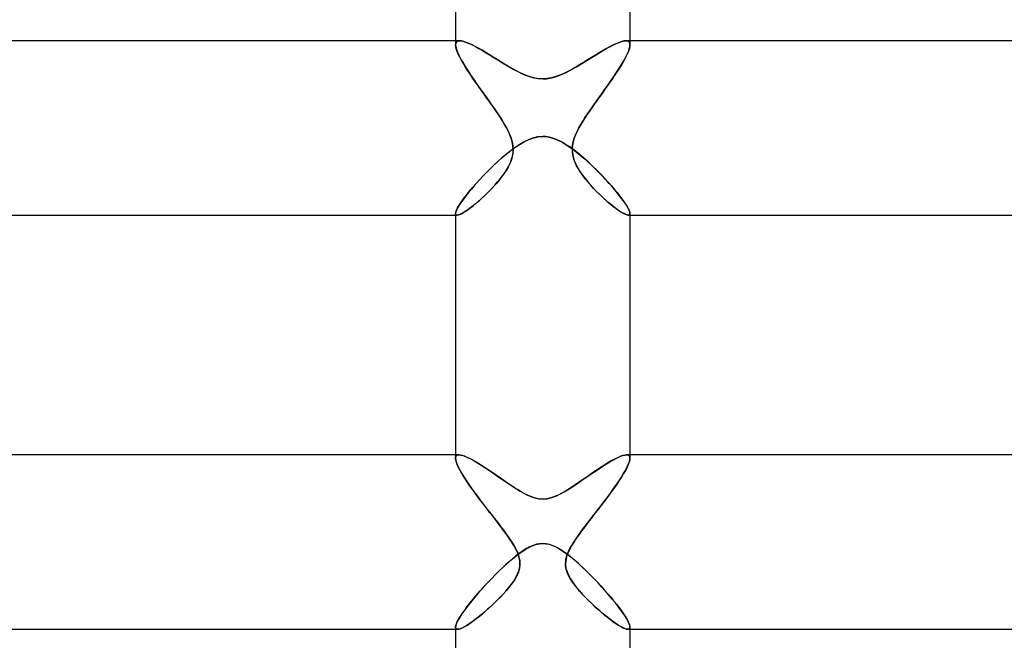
# Model space of a CAD drawing. Header units: millimetres. Extents: x -258 to 258, y -2 to 190.
# Tile 23 of 39: x -12 to 11, y 104 to 118. Entities that reach past the tile are written whole.
import ezdxf

# ---------------------------------------------------------------- set-up
doc = ezdxf.new("R2010")
doc.units = ezdxf.units.MM
doc.layers.add('HIDDEN', color=7, linetype='Continuous')
doc.layers.add('THICK', color=7, linetype='Continuous')

msp = doc.modelspace()

# ---------------------------------------------------------------- linework, layer by layer
at = {"layer": 'HIDDEN'}
for p, q in [((-2, 118), (-2, 117.908)), ((-1.997, 117.937), (-2, 117.908)), ((-2, 117.908), (-1.997, 117.936)), ((-1.989, 117.96), (-1.997, 117.937)), ((-1.997, 117.936), (-1.989, 117.959)), ((-1.976, 117.978), (-1.989, 117.96)), ((-1.989, 117.959), (-1.976, 117.977)), ((-1.976, 117.977), (-1.958, 117.99)), ((-1.957, 117.99), (-1.976, 117.978)), ((-1.958, 117.99), (-1.934, 117.998)), ((-1.933, 117.998), (-1.957, 117.99)), ((-1.934, 117.998), (-1.906, 118)), ((-1.905, 118), (-1.933, 117.998)), ((-1.862, 117.996), (-1.905, 118)), ((-1.811, 117.984), (-1.862, 117.996)), ((-1.754, 117.965), (-1.811, 117.984)), ((-1.691, 117.939), (-1.754, 117.965)), ((-1.623, 117.907), (-1.691, 117.939)), ((1.69, 117.938), (1.62, 117.906)), ((1.754, 117.964), (1.69, 117.938)), ((1.811, 117.984), (1.754, 117.964)), ((1.862, 117.996), (1.811, 117.984)), ((1.906, 118), (1.862, 117.996)), ((1.905, 118), (1.933, 117.998)), ((1.934, 117.998), (1.906, 118)), ((1.933, 117.998), (1.957, 117.99)), ((1.958, 117.99), (1.934, 117.998)), ((1.957, 117.99), (1.976, 117.978)), ((1.976, 117.977), (1.958, 117.99)), ((1.976, 117.978), (1.989, 117.96)), ((1.989, 117.959), (1.976, 117.977)), ((1.989, 117.96), (1.997, 117.937)), ((1.997, 117.936), (1.989, 117.959)), ((1.997, 117.937), (2, 117.908)), ((2, 117.908), (1.997, 117.936)), ((2, 118), (2, 117.908)), ((-1.996, 117.865), (-2, 117.908)), ((-2, 117.908), (-1.995, 117.861)), ((-1.984, 117.815), (-1.996, 117.865)), ((-1.995, 117.861), (-1.981, 117.805)), ((-1.964, 117.758), (-1.984, 117.815)), ((-1.981, 117.805), (-1.957, 117.741)), ((-1.937, 117.696), (-1.964, 117.758)), ((-1.957, 117.741), (-1.924, 117.669)), ((-1.904, 117.628), (-1.937, 117.696)), ((-1.551, 117.87), (-1.623, 117.907)), ((-1.474, 117.828), (-1.551, 117.87)), ((-1.393, 117.782), (-1.474, 117.828)), ((-1.309, 117.733), (-1.393, 117.782)), ((-1.223, 117.681), (-1.309, 117.733)), ((1.297, 117.725), (1.209, 117.672)), ((1.383, 117.776), (1.297, 117.725)), ((1.466, 117.824), (1.383, 117.776)), ((1.546, 117.867), (1.466, 117.824)), ((1.62, 117.906), (1.546, 117.867)), ((1.904, 117.628), (1.937, 117.696)), ((1.957, 117.742), (1.925, 117.669)), ((1.937, 117.696), (1.964, 117.758)), ((1.981, 117.806), (1.957, 117.742)), ((1.964, 117.758), (1.984, 117.815)), ((1.995, 117.861), (1.981, 117.806)), ((1.984, 117.815), (1.996, 117.865)), ((2, 117.908), (1.995, 117.861)), ((1.996, 117.865), (2, 117.908)), ((-1.924, 117.669), (-1.884, 117.59)), ((-1.865, 117.555), (-1.904, 117.628)), ((-1.884, 117.59), (-1.836, 117.504)), ((-1.82, 117.478), (-1.865, 117.555)), ((-1.836, 117.504), (-1.781, 117.413)), ((-1.771, 117.398), (-1.82, 117.478)), ((-1.137, 117.627), (-1.223, 117.681)), ((-1.049, 117.573), (-1.137, 117.627)), ((-0.961, 117.519), (-1.049, 117.573)), ((-0.874, 117.466), (-0.961, 117.519)), ((-0.788, 117.414), (-0.874, 117.466)), ((0.938, 117.505), (0.847, 117.449)), ((1.029, 117.561), (0.938, 117.505)), ((1.12, 117.617), (1.029, 117.561)), ((1.209, 117.672), (1.12, 117.617)), ((1.771, 117.398), (1.82, 117.478)), ((1.836, 117.505), (1.781, 117.414)), ((1.82, 117.478), (1.865, 117.555)), ((1.884, 117.59), (1.836, 117.505)), ((1.865, 117.555), (1.904, 117.628)), ((1.925, 117.669), (1.884, 117.59)), ((-1.781, 117.413), (-1.72, 117.318)), ((-1.718, 117.314), (-1.771, 117.398)), ((-1.72, 117.318), (-1.655, 117.218)), ((-1.661, 117.227), (-1.718, 117.314)), ((-0.703, 117.365), (-0.788, 117.414)), ((-0.619, 117.319), (-0.703, 117.365)), ((-0.535, 117.275), (-0.619, 117.319)), ((-0.446, 117.234), (-0.535, 117.275)), ((0.484, 117.251), (0.394, 117.212)), ((0.574, 117.295), (0.484, 117.251)), ((0.665, 117.344), (0.574, 117.295)), ((0.756, 117.396), (0.665, 117.344)), ((0.847, 117.449), (0.756, 117.396)), ((1.721, 117.318), (1.655, 117.218)), ((1.661, 117.227), (1.718, 117.314)), ((1.718, 117.314), (1.771, 117.398)), ((1.781, 117.414), (1.721, 117.318)), ((-1.601, 117.139), (-1.661, 117.227)), ((-1.655, 117.218), (-1.584, 117.114)), ((-1.539, 117.049), (-1.601, 117.139)), ((-1.584, 117.114), (-1.51, 117.007)), ((-1.475, 116.958), (-1.539, 117.049)), ((-0.355, 117.197), (-0.446, 117.234)), ((-0.262, 117.166), (-0.355, 117.197)), ((-0.171, 117.143), (-0.262, 117.166)), ((-0.084, 117.13), (-0.171, 117.143)), ((0, 117.126), (-0.084, 117.13)), ((0.103, 117.132), (0, 117.126)), ((0.203, 117.15), (0.103, 117.132)), ((0.301, 117.178), (0.203, 117.15)), ((0.394, 117.212), (0.301, 117.178)), ((1.475, 116.958), (1.539, 117.049)), ((1.585, 117.114), (1.51, 117.008)), ((1.539, 117.049), (1.601, 117.139)), ((1.655, 117.218), (1.585, 117.114)), ((1.601, 117.139), (1.661, 117.227)), ((-1.51, 117.007), (-1.433, 116.897)), ((-1.411, 116.867), (-1.475, 116.958)), ((-1.433, 116.897), (-1.353, 116.785)), ((-1.346, 116.776), (-1.411, 116.867)), ((1.346, 116.776), (1.411, 116.867)), ((1.433, 116.898), (1.353, 116.785)), ((1.411, 116.867), (1.475, 116.958)), ((1.51, 117.008), (1.433, 116.898)), ((-1.353, 116.785), (-1.271, 116.671)), ((-1.281, 116.685), (-1.346, 116.776)), ((-1.217, 116.594), (-1.281, 116.685)), ((-1.271, 116.671), (-1.189, 116.555)), ((-1.154, 116.505), (-1.217, 116.594)), ((1.154, 116.505), (1.217, 116.594)), ((1.271, 116.671), (1.189, 116.555)), ((1.217, 116.594), (1.281, 116.685)), ((1.353, 116.785), (1.271, 116.671)), ((1.281, 116.685), (1.346, 116.776)), ((-1.189, 116.555), (-1.108, 116.44)), ((-1.092, 116.417), (-1.154, 116.505)), ((-1.108, 116.44), (-1.03, 116.326)), ((-1.033, 116.331), (-1.092, 116.417)), ((1.108, 116.44), (1.03, 116.326)), ((1.033, 116.331), (1.092, 116.417)), ((1.092, 116.417), (1.154, 116.505)), ((1.189, 116.555), (1.108, 116.44)), ((-0.977, 116.246), (-1.033, 116.331)), ((-1.03, 116.326), (-0.957, 116.215)), ((-0.924, 116.162), (-0.977, 116.246)), ((-0.957, 116.215), (-0.89, 116.106)), ((-0.875, 116.08), (-0.924, 116.162)), ((0.875, 116.08), (0.924, 116.162)), ((0.957, 116.215), (0.89, 116.106)), ((0.924, 116.162), (0.977, 116.246)), ((1.03, 116.326), (0.957, 116.215)), ((0.977, 116.246), (1.033, 116.331)), ((-0.89, 116.106), (-0.83, 116)), ((-0.83, 116), (-0.875, 116.08)), ((-0.789, 115.921), (-0.83, 116)), ((-0.83, 116), (-0.79, 115.922)), ((-0.79, 115.922), (-0.754, 115.843)), ((-0.754, 115.842), (-0.789, 115.921)), ((0.79, 115.922), (0.754, 115.843)), ((0.754, 115.842), (0.789, 115.921)), ((0.789, 115.921), (0.83, 116)), ((0.83, 116), (0.79, 115.922)), ((0.89, 116.106), (0.83, 116)), ((0.83, 116), (0.875, 116.08)), ((-0.754, 115.843), (-0.724, 115.763)), ((-0.723, 115.761), (-0.754, 115.842)), ((-0.724, 115.763), (-0.7, 115.68)), ((-0.7, 115.679), (-0.723, 115.761)), ((-0.7, 115.68), (-0.684, 115.595)), ((-0.684, 115.597), (-0.7, 115.679)), ((-0.516, 115.631), (-0.415, 115.689)), ((-0.415, 115.689), (-0.318, 115.735)), ((-0.318, 115.735), (-0.229, 115.768)), ((-0.229, 115.768), (-0.147, 115.789)), ((-0.147, 115.789), (-0.072, 115.801)), ((-0.072, 115.801), (0, 115.805)), ((0, 115.805), (0.117, 115.795)), ((0.117, 115.795), (0.234, 115.766)), ((0.234, 115.766), (0.344, 115.723)), ((0.344, 115.723), (0.443, 115.673)), ((0.443, 115.673), (0.529, 115.623)), ((0.7, 115.68), (0.684, 115.595)), ((0.685, 115.597), (0.7, 115.68)), ((0.724, 115.763), (0.7, 115.68)), ((0.7, 115.68), (0.723, 115.762)), ((0.723, 115.762), (0.754, 115.842)), ((0.754, 115.843), (0.724, 115.763)), ((-0.829, 115.404), (-0.723, 115.488)), ((-0.723, 115.488), (-0.619, 115.564)), ((-0.695, 115.356), (-0.682, 115.434)), ((-0.678, 115.515), (-0.684, 115.597)), ((-0.684, 115.595), (-0.678, 115.509)), ((-0.678, 115.509), (-0.683, 115.424)), ((-0.682, 115.434), (-0.678, 115.515)), ((-0.619, 115.564), (-0.516, 115.631)), ((0.529, 115.623), (0.609, 115.57)), ((0.609, 115.57), (0.691, 115.512)), ((0.684, 115.595), (0.678, 115.509)), ((0.678, 115.509), (0.683, 115.424)), ((0.679, 115.515), (0.685, 115.597)), ((0.682, 115.434), (0.679, 115.515)), ((0.695, 115.357), (0.682, 115.434)), ((0.691, 115.512), (0.774, 115.448)), ((0.774, 115.448), (0.859, 115.379)), ((-1.144, 115.122), (-1.04, 115.22)), ((-1.04, 115.22), (-0.935, 115.315)), ((-0.935, 115.315), (-0.829, 115.404)), ((-0.778, 115.133), (-0.743, 115.207)), ((-0.723, 115.257), (-0.756, 115.178)), ((-0.743, 115.207), (-0.715, 115.281)), ((-0.699, 115.339), (-0.723, 115.257)), ((-0.715, 115.281), (-0.695, 115.356)), ((-0.683, 115.424), (-0.699, 115.339)), ((0.683, 115.424), (0.699, 115.339)), ((0.715, 115.281), (0.695, 115.357)), ((0.699, 115.339), (0.723, 115.257)), ((0.743, 115.207), (0.715, 115.281)), ((0.723, 115.257), (0.756, 115.178)), ((0.777, 115.134), (0.743, 115.207)), ((0.859, 115.379), (0.943, 115.307)), ((0.943, 115.307), (1.029, 115.231)), ((1.029, 115.231), (1.114, 115.151)), ((-1.345, 114.922), (-1.247, 115.022)), ((-1.247, 115.022), (-1.144, 115.122)), ((-0.917, 114.911), (-0.865, 114.985)), ((-0.839, 115.026), (-0.889, 114.951)), ((-0.865, 114.985), (-0.818, 115.059)), ((-0.794, 115.102), (-0.839, 115.026)), ((-0.818, 115.059), (-0.778, 115.133)), ((-0.756, 115.178), (-0.794, 115.102)), ((0.756, 115.178), (0.794, 115.102)), ((0.818, 115.06), (0.777, 115.134)), ((0.794, 115.102), (0.839, 115.026)), ((0.865, 114.986), (0.818, 115.06)), ((0.839, 115.026), (0.889, 114.951)), ((0.917, 114.911), (0.865, 114.986)), ((1.114, 115.151), (1.197, 115.071)), ((1.197, 115.071), (1.279, 114.989)), ((1.279, 114.989), (1.358, 114.908)), ((-1.526, 114.726), (-1.438, 114.823)), ((-1.438, 114.823), (-1.345, 114.922)), ((-1.101, 114.686), (-1.036, 114.761)), ((-1.001, 114.803), (-1.063, 114.729)), ((-1.036, 114.761), (-0.975, 114.836)), ((-0.943, 114.876), (-1.001, 114.803)), ((-0.975, 114.836), (-0.917, 114.911)), ((-0.889, 114.951), (-0.943, 114.876)), ((0.889, 114.951), (0.943, 114.876)), ((0.974, 114.836), (0.917, 114.911)), ((0.943, 114.876), (1.001, 114.803)), ((1.035, 114.761), (0.974, 114.836)), ((1.001, 114.803), (1.063, 114.729)), ((1.1, 114.687), (1.035, 114.761)), ((1.358, 114.908), (1.434, 114.828)), ((1.434, 114.828), (1.507, 114.748)), ((-1.755, 114.454), (-1.686, 114.541)), ((-1.686, 114.541), (-1.609, 114.632)), ((-1.609, 114.632), (-1.526, 114.726)), ((-1.308, 114.471), (-1.238, 114.541)), ((-1.197, 114.583), (-1.267, 114.512)), ((-1.238, 114.541), (-1.168, 114.613)), ((-1.129, 114.655), (-1.197, 114.583)), ((-1.168, 114.613), (-1.101, 114.686)), ((-1.063, 114.729), (-1.129, 114.655)), ((1.063, 114.729), (1.129, 114.655)), ((1.167, 114.614), (1.1, 114.687)), ((1.129, 114.655), (1.197, 114.583)), ((1.237, 114.542), (1.167, 114.614)), ((1.197, 114.583), (1.267, 114.512)), ((1.307, 114.472), (1.237, 114.542)), ((1.507, 114.748), (1.577, 114.669)), ((1.577, 114.669), (1.643, 114.592)), ((1.643, 114.592), (1.704, 114.518)), ((-1.872, 114.296), (-1.818, 114.372)), ((-1.818, 114.372), (-1.755, 114.454)), ((-1.481, 114.313), (-1.551, 114.253)), ((-1.519, 114.28), (-1.45, 114.34)), ((-1.41, 114.376), (-1.481, 114.313)), ((-1.45, 114.34), (-1.379, 114.404)), ((-1.338, 114.443), (-1.41, 114.376)), ((-1.379, 114.404), (-1.308, 114.471)), ((-1.267, 114.512), (-1.338, 114.443)), ((1.267, 114.512), (1.338, 114.443)), ((1.379, 114.405), (1.307, 114.472)), ((1.338, 114.443), (1.41, 114.376)), ((1.449, 114.341), (1.379, 114.405)), ((1.41, 114.376), (1.481, 114.313)), ((1.518, 114.281), (1.449, 114.341)), ((1.481, 114.313), (1.551, 114.253)), ((1.704, 114.518), (1.762, 114.446)), ((1.762, 114.446), (1.814, 114.378)), ((1.814, 114.378), (1.86, 114.313)), ((1.86, 114.313), (1.901, 114.252)), ((-1.995, 114.071), (-1.979, 114.114)), ((-1.979, 114.114), (-1.953, 114.166)), ((-1.953, 114.166), (-1.918, 114.227)), ((-1.918, 114.227), (-1.872, 114.296)), ((-1.815, 114.06), (-1.764, 114.092)), ((-1.743, 114.106), (-1.799, 114.07)), ((-1.764, 114.092), (-1.708, 114.131)), ((-1.683, 114.149), (-1.743, 114.106)), ((-1.708, 114.131), (-1.649, 114.175)), ((-1.619, 114.199), (-1.683, 114.149)), ((-1.649, 114.175), (-1.585, 114.225)), ((-1.551, 114.253), (-1.619, 114.199)), ((-1.585, 114.225), (-1.519, 114.28)), ((1.584, 114.226), (1.518, 114.281)), ((1.551, 114.253), (1.619, 114.199)), ((1.648, 114.176), (1.584, 114.226)), ((1.619, 114.199), (1.683, 114.149)), ((1.707, 114.132), (1.648, 114.176)), ((1.683, 114.149), (1.743, 114.106)), ((1.763, 114.093), (1.707, 114.132)), ((1.743, 114.106), (1.799, 114.07)), ((1.814, 114.061), (1.763, 114.093)), ((1.901, 114.252), (1.936, 114.197)), ((1.936, 114.197), (1.963, 114.147)), ((1.963, 114.147), (1.983, 114.104)), ((1.983, 114.104), (1.996, 114.067)), ((-2, 114.038), (-1.995, 114.071)), ((-2, 114.038), (-1.999, 114.027)), ((-1.999, 114.026), (-2, 114.038)), ((-2, 114), (-1.963, 114)), ((-1.999, 114.027), (-1.996, 114.017)), ((-1.996, 114.016), (-1.999, 114.026)), ((-1.996, 114.017), (-1.99, 114.009)), ((-1.99, 114.009), (-1.996, 114.016)), ((-1.99, 114.009), (-1.983, 114.004)), ((-1.983, 114.004), (-1.99, 114.009)), ((-1.983, 114.004), (-1.974, 114.001)), ((-1.973, 114.001), (-1.983, 114.004)), ((-1.974, 114.001), (-1.962, 114)), ((-1.962, 114), (-1.973, 114.001)), ((-1.931, 114.005), (-1.962, 114)), ((-1.962, 114), (-1.935, 114.004)), ((-1.935, 114.004), (-1.901, 114.016)), ((-1.894, 114.019), (-1.931, 114.005)), ((-1.901, 114.016), (-1.861, 114.034)), ((-1.849, 114.04), (-1.894, 114.019)), ((-1.861, 114.034), (-1.815, 114.06)), ((-1.799, 114.07), (-1.849, 114.04)), ((1.799, 114.07), (1.849, 114.04)), ((1.86, 114.035), (1.814, 114.061)), ((1.849, 114.04), (1.894, 114.019)), ((1.9, 114.016), (1.86, 114.035)), ((1.894, 114.019), (1.931, 114.005)), ((1.934, 114.004), (1.9, 114.016)), ((1.931, 114.005), (1.962, 114)), ((1.962, 114), (1.934, 114.004)), ((1.974, 114.001), (1.962, 114)), ((1.962, 114), (1.973, 114.001)), ((1.963, 114), (2, 114)), ((1.973, 114.001), (1.983, 114.004)), ((1.983, 114.004), (1.974, 114.001)), ((1.99, 114.009), (1.983, 114.004)), ((1.983, 114.004), (1.99, 114.009)), ((1.996, 114.017), (1.99, 114.009)), ((1.99, 114.009), (1.996, 114.016)), ((1.996, 114.067), (2, 114.038)), ((1.999, 114.027), (1.996, 114.017)), ((1.996, 114.016), (1.999, 114.026)), ((2, 114.038), (1.999, 114.027)), ((1.999, 114.026), (2, 114.038)), ((-2, 108.5), (-2, 108.422)), ((-2, 108.422), (-1.998, 108.446)), ((-1.998, 108.446), (-2, 108.422)), ((-1.998, 108.446), (-1.991, 108.466)), ((-1.991, 108.466), (-1.998, 108.446)), ((-1.991, 108.466), (-1.98, 108.481)), ((-1.98, 108.481), (-1.991, 108.466)), ((-1.98, 108.481), (-1.964, 108.492)), ((-1.964, 108.492), (-1.98, 108.481)), ((-1.964, 108.492), (-1.945, 108.498)), ((-1.944, 108.498), (-1.964, 108.492)), ((-1.945, 108.498), (-1.921, 108.5)), ((-1.92, 108.5), (-1.944, 108.498)), ((-1.882, 108.496), (-1.92, 108.5)), ((-1.838, 108.485), (-1.882, 108.496)), ((-1.787, 108.467), (-1.838, 108.485)), ((-1.732, 108.443), (-1.787, 108.467)), ((-1.671, 108.414), (-1.732, 108.443)), ((1.713, 108.435), (1.645, 108.401)), ((1.775, 108.462), (1.713, 108.435)), ((1.831, 108.483), (1.775, 108.462)), ((1.88, 108.496), (1.831, 108.483)), ((1.921, 108.5), (1.88, 108.496)), ((1.92, 108.5), (1.944, 108.498)), ((1.945, 108.498), (1.921, 108.5)), ((1.944, 108.498), (1.964, 108.492)), ((1.964, 108.492), (1.945, 108.498)), ((1.98, 108.481), (1.964, 108.492)), ((1.964, 108.492), (1.98, 108.481)), ((1.991, 108.466), (1.98, 108.481)), ((1.98, 108.481), (1.991, 108.466)), ((1.998, 108.446), (1.991, 108.466)), ((1.991, 108.466), (1.998, 108.446)), ((2, 108.422), (1.998, 108.446)), ((1.998, 108.446), (2, 108.422)), ((2, 108.5), (2, 108.422)), ((-1.996, 108.381), (-2, 108.422)), ((-2, 108.422), (-1.996, 108.382)), ((-1.996, 108.382), (-1.983, 108.333)), ((-1.982, 108.332), (-1.996, 108.381)), ((-1.983, 108.333), (-1.962, 108.277)), ((-1.961, 108.276), (-1.982, 108.332)), ((-1.962, 108.277), (-1.933, 108.214)), ((-1.932, 108.213), (-1.961, 108.276)), ((-1.933, 108.214), (-1.897, 108.145)), ((-1.896, 108.144), (-1.932, 108.213)), ((-1.606, 108.379), (-1.671, 108.414)), ((-1.537, 108.34), (-1.606, 108.379)), ((-1.465, 108.296), (-1.537, 108.34)), ((-1.39, 108.249), (-1.465, 108.296)), ((-1.311, 108.198), (-1.39, 108.249)), ((1.327, 108.208), (1.237, 108.149)), ((1.413, 108.263), (1.327, 108.208)), ((1.495, 108.314), (1.413, 108.263)), ((1.572, 108.36), (1.495, 108.314)), ((1.645, 108.401), (1.572, 108.36)), ((1.896, 108.144), (1.932, 108.213)), ((1.933, 108.214), (1.897, 108.145)), ((1.932, 108.213), (1.961, 108.276)), ((1.962, 108.277), (1.933, 108.214)), ((1.961, 108.276), (1.982, 108.332)), ((1.983, 108.333), (1.962, 108.277)), ((1.982, 108.332), (1.996, 108.381)), ((1.996, 108.382), (1.983, 108.333)), ((1.996, 108.381), (2, 108.422)), ((2, 108.422), (1.996, 108.382)), ((-1.897, 108.145), (-1.854, 108.07)), ((-1.854, 108.07), (-1.896, 108.144)), ((-1.805, 107.991), (-1.854, 108.07)), ((-1.854, 108.07), (-1.804, 107.989)), ((-1.752, 107.908), (-1.805, 107.991)), ((-1.804, 107.989), (-1.749, 107.905)), ((-1.23, 108.144), (-1.311, 108.198)), ((-1.147, 108.087), (-1.23, 108.144)), ((-1.061, 108.029), (-1.147, 108.087)), ((-0.976, 107.97), (-1.061, 108.029)), ((1.052, 108.023), (0.96, 107.959)), ((1.145, 108.086), (1.052, 108.023)), ((1.237, 108.149), (1.145, 108.086)), ((1.804, 107.99), (1.749, 107.905)), ((1.752, 107.908), (1.805, 107.991)), ((1.854, 108.07), (1.804, 107.99)), ((1.805, 107.991), (1.854, 108.07)), ((1.897, 108.145), (1.854, 108.07)), ((1.854, 108.07), (1.896, 108.144)), ((-1.694, 107.823), (-1.752, 107.908)), ((-1.749, 107.905), (-1.689, 107.816)), ((-1.632, 107.734), (-1.694, 107.823)), ((-1.689, 107.816), (-1.625, 107.724)), ((-0.891, 107.911), (-0.976, 107.97)), ((-0.807, 107.854), (-0.891, 107.911)), ((-0.725, 107.799), (-0.807, 107.854)), ((-0.645, 107.746), (-0.725, 107.799)), ((0.69, 107.776), (0.605, 107.721)), ((0.778, 107.834), (0.69, 107.776)), ((0.868, 107.896), (0.778, 107.834)), ((0.96, 107.959), (0.868, 107.896)), ((1.689, 107.816), (1.625, 107.724)), ((1.632, 107.734), (1.694, 107.823)), ((1.749, 107.905), (1.689, 107.816)), ((1.694, 107.823), (1.752, 107.908)), ((-1.566, 107.643), (-1.632, 107.734)), ((-1.625, 107.724), (-1.556, 107.629)), ((-1.498, 107.549), (-1.566, 107.643)), ((-1.556, 107.629), (-1.485, 107.532)), ((-1.427, 107.455), (-1.498, 107.549)), ((-1.485, 107.532), (-1.41, 107.433)), ((-0.567, 107.697), (-0.645, 107.746)), ((-0.492, 107.652), (-0.567, 107.697)), ((-0.411, 107.608), (-0.492, 107.652)), ((-0.315, 107.561), (-0.411, 107.608)), ((-0.209, 107.521), (-0.315, 107.561)), ((0.27, 107.543), (0.183, 107.513)), ((0.353, 107.579), (0.27, 107.543)), ((0.436, 107.621), (0.353, 107.579)), ((0.52, 107.669), (0.436, 107.621)), ((0.605, 107.721), (0.52, 107.669)), ((1.485, 107.532), (1.41, 107.433)), ((1.427, 107.455), (1.498, 107.549)), ((1.556, 107.629), (1.485, 107.532)), ((1.498, 107.549), (1.566, 107.643)), ((1.625, 107.724), (1.556, 107.629)), ((1.566, 107.643), (1.632, 107.734)), ((-1.355, 107.361), (-1.427, 107.455)), ((-1.41, 107.433), (-1.334, 107.334)), ((-1.283, 107.267), (-1.355, 107.361)), ((-1.334, 107.334), (-1.258, 107.235)), ((-0.102, 107.495), (-0.209, 107.521)), ((0, 107.487), (-0.102, 107.495)), ((0.093, 107.494), (0, 107.487)), ((0.183, 107.513), (0.093, 107.494)), ((1.335, 107.334), (1.258, 107.235)), ((1.283, 107.267), (1.355, 107.361)), ((1.41, 107.433), (1.335, 107.334)), ((1.355, 107.361), (1.427, 107.455)), ((-1.211, 107.174), (-1.283, 107.267)), ((-1.258, 107.235), (-1.183, 107.137)), ((-1.14, 107.083), (-1.211, 107.174)), ((-1.183, 107.137), (-1.108, 107.04)), ((-1.071, 106.993), (-1.14, 107.083)), ((1.071, 106.993), (1.14, 107.083)), ((1.183, 107.137), (1.108, 107.04)), ((1.14, 107.083), (1.211, 107.174)), ((1.258, 107.235), (1.183, 107.137)), ((1.211, 107.174), (1.283, 107.267)), ((-1.108, 107.04), (-1.034, 106.945)), ((-1.003, 106.904), (-1.071, 106.993)), ((-1.034, 106.945), (-0.964, 106.852)), ((-0.938, 106.819), (-1.003, 106.904)), ((-0.964, 106.852), (-0.896, 106.762)), ((0.964, 106.852), (0.896, 106.762)), ((0.938, 106.819), (1.003, 106.904)), ((1.035, 106.945), (0.964, 106.852)), ((1.003, 106.904), (1.071, 106.993)), ((1.108, 107.04), (1.035, 106.945)), ((-0.876, 106.735), (-0.938, 106.819)), ((-0.896, 106.762), (-0.831, 106.674)), ((-0.818, 106.655), (-0.876, 106.735)), ((-0.831, 106.674), (-0.77, 106.587)), ((-0.763, 106.577), (-0.818, 106.655)), ((0.763, 106.577), (0.818, 106.655)), ((0.832, 106.674), (0.77, 106.587)), ((0.818, 106.655), (0.876, 106.735)), ((0.896, 106.762), (0.832, 106.674)), ((0.876, 106.735), (0.938, 106.819)), ((-0.77, 106.587), (-0.712, 106.5)), ((-0.712, 106.5), (-0.763, 106.577)), ((-0.665, 106.424), (-0.712, 106.5)), ((-0.712, 106.5), (-0.659, 106.413)), ((-0.624, 106.35), (-0.665, 106.424)), ((-0.659, 106.413), (-0.612, 106.327)), ((-0.321, 106.378), (-0.24, 106.416)), ((-0.24, 106.416), (-0.158, 106.445)), ((-0.158, 106.445), (-0.078, 106.462)), ((-0.078, 106.462), (0, 106.468)), ((0, 106.468), (0.071, 106.463)), ((0.071, 106.463), (0.144, 106.449)), ((0.144, 106.449), (0.222, 106.423)), ((0.222, 106.423), (0.304, 106.387)), ((0.659, 106.413), (0.612, 106.327)), ((0.624, 106.35), (0.665, 106.424)), ((0.712, 106.5), (0.659, 106.413)), ((0.665, 106.424), (0.712, 106.5)), ((0.77, 106.587), (0.712, 106.5)), ((0.712, 106.5), (0.763, 106.577)), ((-0.645, 106.156), (-0.562, 106.221)), ((-0.59, 106.281), (-0.624, 106.35)), ((-0.612, 106.327), (-0.574, 106.243)), ((-0.564, 106.218), (-0.59, 106.281)), ((-0.574, 106.243), (-0.546, 106.161)), ((-0.546, 106.162), (-0.564, 106.218)), ((-0.562, 106.221), (-0.482, 106.279)), ((-0.482, 106.279), (-0.402, 106.332)), ((-0.402, 106.332), (-0.321, 106.378)), ((0.304, 106.387), (0.385, 106.342)), ((0.385, 106.342), (0.464, 106.291)), ((0.464, 106.291), (0.54, 106.237)), ((0.54, 106.237), (0.614, 106.181)), ((0.574, 106.243), (0.546, 106.161)), ((0.546, 106.162), (0.564, 106.218)), ((0.564, 106.218), (0.59, 106.281)), ((0.612, 106.327), (0.574, 106.243)), ((0.59, 106.281), (0.624, 106.35)), ((0.614, 106.181), (0.689, 106.12)), ((-0.908, 105.926), (-0.819, 106.008)), ((-0.819, 106.008), (-0.731, 106.085)), ((-0.731, 106.085), (-0.645, 106.156)), ((-0.533, 106.109), (-0.546, 106.162)), ((-0.546, 106.161), (-0.528, 106.075)), ((-0.526, 106.058), (-0.533, 106.109)), ((-0.523, 105.988), (-0.533, 105.902)), ((-0.533, 105.905), (-0.525, 105.955)), ((-0.528, 106.075), (-0.523, 105.988)), ((-0.523, 106.006), (-0.526, 106.058)), ((-0.525, 105.955), (-0.523, 106.006)), ((0.528, 106.075), (0.523, 105.988)), ((0.523, 106.006), (0.526, 106.058)), ((0.525, 105.955), (0.523, 106.006)), ((0.523, 105.988), (0.533, 105.902)), ((0.533, 105.905), (0.525, 105.955)), ((0.526, 106.058), (0.533, 106.109)), ((0.546, 106.161), (0.528, 106.075)), ((0.533, 106.109), (0.546, 106.162)), ((0.689, 106.12), (0.766, 106.054)), ((0.766, 106.054), (0.845, 105.983)), ((0.845, 105.983), (0.926, 105.909)), ((-1.179, 105.657), (-1.089, 105.75)), ((-1.089, 105.75), (-0.998, 105.839)), ((-0.998, 105.839), (-0.908, 105.926)), ((-0.59, 105.738), (-0.633, 105.66)), ((-0.622, 105.679), (-0.587, 105.745)), ((-0.557, 105.819), (-0.59, 105.738)), ((-0.587, 105.745), (-0.562, 105.804)), ((-0.562, 105.804), (-0.544, 105.857)), ((-0.533, 105.902), (-0.557, 105.819)), ((-0.544, 105.857), (-0.533, 105.905)), ((0.544, 105.857), (0.533, 105.905)), ((0.533, 105.902), (0.557, 105.819)), ((0.562, 105.804), (0.544, 105.857)), ((0.557, 105.819), (0.59, 105.738)), ((0.587, 105.745), (0.562, 105.804)), ((0.622, 105.679), (0.587, 105.745)), ((0.59, 105.738), (0.633, 105.66)), ((0.926, 105.909), (1.007, 105.831)), ((1.007, 105.831), (1.089, 105.749)), ((1.089, 105.749), (1.171, 105.666)), ((-1.356, 105.468), (-1.269, 105.562)), ((-1.269, 105.562), (-1.179, 105.657)), ((-0.731, 105.516), (-0.785, 105.448)), ((-0.779, 105.454), (-0.72, 105.531)), ((-0.68, 105.586), (-0.731, 105.516)), ((-0.72, 105.531), (-0.667, 105.606)), ((-0.633, 105.66), (-0.68, 105.586)), ((-0.667, 105.606), (-0.622, 105.679)), ((0.667, 105.606), (0.622, 105.679)), ((0.633, 105.66), (0.68, 105.586)), ((0.72, 105.531), (0.667, 105.606)), ((0.68, 105.586), (0.731, 105.516)), ((0.779, 105.454), (0.72, 105.531)), ((0.731, 105.516), (0.785, 105.448)), ((1.171, 105.666), (1.253, 105.58)), ((1.253, 105.58), (1.333, 105.493)), ((1.333, 105.493), (1.412, 105.406)), ((-1.595, 105.192), (-1.52, 105.282)), ((-1.52, 105.282), (-1.44, 105.374)), ((-1.44, 105.374), (-1.356, 105.468)), ((-0.989, 105.22), (-0.915, 105.298)), ((-0.906, 105.308), (-0.973, 105.237)), ((-0.915, 105.298), (-0.845, 105.376)), ((-0.843, 105.379), (-0.906, 105.308)), ((-0.845, 105.376), (-0.779, 105.454)), ((-0.785, 105.448), (-0.843, 105.379)), ((0.845, 105.376), (0.779, 105.454)), ((0.785, 105.448), (0.843, 105.379)), ((0.843, 105.379), (0.906, 105.308)), ((0.915, 105.298), (0.845, 105.376)), ((0.906, 105.308), (0.973, 105.237)), ((0.989, 105.22), (0.915, 105.298)), ((1.412, 105.406), (1.487, 105.32)), ((1.487, 105.32), (1.559, 105.236)), ((-1.731, 105.021), (-1.666, 105.105)), ((-1.666, 105.105), (-1.595, 105.192)), ((-1.226, 104.992), (-1.146, 105.066)), ((-1.116, 105.095), (-1.19, 105.025)), ((-1.146, 105.066), (-1.067, 105.143)), ((-1.043, 105.166), (-1.116, 105.095)), ((-1.067, 105.143), (-0.989, 105.22)), ((-0.973, 105.237), (-1.043, 105.166)), ((0.973, 105.237), (1.043, 105.166)), ((1.067, 105.143), (0.989, 105.22)), ((1.043, 105.166), (1.116, 105.095)), ((1.146, 105.066), (1.067, 105.143)), ((1.116, 105.095), (1.19, 105.025)), ((1.226, 104.992), (1.146, 105.066)), ((1.559, 105.236), (1.627, 105.153)), ((1.627, 105.153), (1.691, 105.073)), ((1.691, 105.073), (1.751, 104.995)), ((-1.89, 104.796), (-1.844, 104.866)), ((-1.844, 104.866), (-1.791, 104.941)), ((-1.791, 104.941), (-1.731, 105.021)), ((-1.412, 104.831), (-1.483, 104.774)), ((-1.459, 104.793), (-1.384, 104.855)), ((-1.34, 104.892), (-1.412, 104.831)), ((-1.384, 104.855), (-1.306, 104.921)), ((-1.265, 104.957), (-1.34, 104.892)), ((-1.306, 104.921), (-1.226, 104.992)), ((-1.19, 105.025), (-1.265, 104.957)), ((1.19, 105.025), (1.265, 104.957)), ((1.306, 104.921), (1.226, 104.992)), ((1.265, 104.957), (1.34, 104.892)), ((1.384, 104.855), (1.306, 104.921)), ((1.34, 104.892), (1.412, 104.831)), ((1.459, 104.793), (1.384, 104.855)), ((1.412, 104.831), (1.483, 104.774)), ((1.751, 104.995), (1.806, 104.921)), ((1.806, 104.921), (1.854, 104.851)), ((1.854, 104.851), (1.897, 104.785)), ((-1.996, 104.582), (-1.982, 104.624)), ((-1.982, 104.624), (-1.96, 104.674)), ((-1.96, 104.674), (-1.929, 104.731)), ((-1.929, 104.731), (-1.89, 104.796)), ((-1.737, 104.592), (-1.791, 104.56)), ((-1.785, 104.563), (-1.729, 104.597)), ((-1.679, 104.63), (-1.737, 104.592)), ((-1.729, 104.597), (-1.667, 104.638)), ((-1.617, 104.673), (-1.679, 104.63)), ((-1.667, 104.638), (-1.602, 104.684)), ((-1.551, 104.721), (-1.617, 104.673)), ((-1.602, 104.684), (-1.532, 104.736)), ((-1.483, 104.774), (-1.551, 104.721)), ((-1.532, 104.736), (-1.459, 104.793)), ((1.532, 104.736), (1.459, 104.793)), ((1.483, 104.774), (1.551, 104.721)), ((1.602, 104.684), (1.532, 104.736)), ((1.551, 104.721), (1.617, 104.673)), ((1.667, 104.638), (1.602, 104.684)), ((1.617, 104.673), (1.679, 104.63)), ((1.729, 104.597), (1.667, 104.638)), ((1.679, 104.63), (1.737, 104.592)), ((1.785, 104.563), (1.729, 104.597)), ((1.737, 104.592), (1.791, 104.56)), ((1.897, 104.785), (1.933, 104.724)), ((1.933, 104.724), (1.962, 104.67)), ((1.962, 104.67), (1.983, 104.622)), ((1.983, 104.622), (1.996, 104.581)), ((-2, 104.548), (-1.996, 104.582)), ((-2, 104.548), (-1.999, 104.533)), ((-1.999, 104.533), (-2, 104.548)), ((-2, 104.5), (-1.952, 104.5)), ((-1.999, 104.533), (-1.995, 104.521)), ((-1.994, 104.521), (-1.999, 104.533)), ((-1.995, 104.521), (-1.988, 104.512)), ((-1.988, 104.512), (-1.994, 104.521)), ((-1.988, 104.512), (-1.979, 104.505)), ((-1.978, 104.505), (-1.988, 104.512)), ((-1.979, 104.505), (-1.967, 104.501)), ((-1.966, 104.501), (-1.978, 104.505)), ((-1.967, 104.501), (-1.952, 104.5)), ((-1.952, 104.5), (-1.966, 104.501)), ((-1.952, 104.5), (-1.921, 104.504)), ((-1.921, 104.504), (-1.952, 104.5)), ((-1.921, 104.504), (-1.882, 104.516)), ((-1.883, 104.516), (-1.921, 104.504)), ((-1.84, 104.535), (-1.883, 104.516)), ((-1.882, 104.516), (-1.836, 104.536)), ((-1.791, 104.56), (-1.84, 104.535)), ((-1.836, 104.536), (-1.785, 104.563)), ((1.836, 104.536), (1.785, 104.563)), ((1.791, 104.56), (1.84, 104.535)), ((1.882, 104.516), (1.836, 104.536)), ((1.84, 104.535), (1.883, 104.516)), ((1.921, 104.504), (1.882, 104.516)), ((1.883, 104.516), (1.921, 104.504)), ((1.952, 104.5), (1.921, 104.504)), ((1.921, 104.504), (1.952, 104.5)), ((1.967, 104.501), (1.952, 104.5)), ((1.952, 104.5), (1.966, 104.501)), ((1.952, 104.5), (2, 104.5)), ((1.966, 104.501), (1.978, 104.505)), ((1.979, 104.505), (1.967, 104.501)), ((1.978, 104.505), (1.988, 104.512)), ((1.988, 104.512), (1.979, 104.505)), ((1.995, 104.521), (1.988, 104.512)), ((1.988, 104.512), (1.994, 104.521)), ((1.994, 104.521), (1.999, 104.533)), ((1.999, 104.533), (1.995, 104.521)), ((1.996, 104.581), (2, 104.548)), ((2, 104.548), (1.999, 104.533)), ((1.999, 104.533), (2, 104.548))]:
    msp.add_line(p, q, dxfattribs=at)
at = {"layer": 'THICK'}
for p, q in [((-2, 123.529), (-2, 118)), ((2, 123.529), (2, 118)), ((-1.906, 118), (-183.49, 118)), ((-1.906, 118), (-1.862, 117.996)), ((-1.862, 117.996), (-1.811, 117.984)), ((-1.811, 117.984), (-1.754, 117.964)), ((-1.754, 117.964), (-1.69, 117.938)), ((-1.69, 117.938), (-1.62, 117.906)), ((1.623, 117.907), (1.691, 117.939)), ((1.691, 117.939), (1.754, 117.965)), ((1.754, 117.965), (1.811, 117.984)), ((1.811, 117.984), (1.862, 117.996)), ((1.862, 117.996), (1.905, 118)), ((183.49, 118), (1.906, 118)), ((-1.62, 117.906), (-1.546, 117.867)), ((-1.546, 117.867), (-1.466, 117.824)), ((-1.466, 117.824), (-1.383, 117.776)), ((-1.383, 117.776), (-1.297, 117.725)), ((-1.297, 117.725), (-1.209, 117.672)), ((1.223, 117.681), (1.309, 117.733)), ((1.309, 117.733), (1.393, 117.782)), ((1.393, 117.782), (1.474, 117.828)), ((1.474, 117.828), (1.551, 117.87)), ((1.551, 117.87), (1.623, 117.907)), ((-1.209, 117.672), (-1.12, 117.617)), ((-1.12, 117.617), (-1.029, 117.561)), ((-1.029, 117.561), (-0.938, 117.505)), ((-0.938, 117.505), (-0.847, 117.449)), ((0.788, 117.414), (0.874, 117.466)), ((0.874, 117.466), (0.961, 117.519)), ((0.961, 117.519), (1.049, 117.573)), ((1.049, 117.573), (1.137, 117.627)), ((1.137, 117.627), (1.223, 117.681)), ((-0.847, 117.449), (-0.756, 117.396)), ((-0.756, 117.396), (-0.665, 117.344)), ((-0.665, 117.344), (-0.574, 117.295)), ((-0.574, 117.295), (-0.484, 117.251)), ((-0.484, 117.251), (-0.394, 117.212)), ((0.446, 117.234), (0.535, 117.275)), ((0.535, 117.275), (0.619, 117.319)), ((0.619, 117.319), (0.703, 117.365)), ((0.703, 117.365), (0.788, 117.414)), ((-0.394, 117.212), (-0.301, 117.178)), ((-0.301, 117.178), (-0.203, 117.15)), ((-0.203, 117.15), (-0.103, 117.132)), ((-0.103, 117.132), (0, 117.126)), ((0, 117.126), (0.084, 117.13)), ((0.084, 117.13), (0.171, 117.143)), ((0.171, 117.143), (0.262, 117.166)), ((0.262, 117.166), (0.355, 117.197)), ((0.355, 117.197), (0.446, 117.234)), ((-0.443, 115.673), (-0.529, 115.623)), ((-0.344, 115.723), (-0.443, 115.673)), ((-0.234, 115.766), (-0.344, 115.723)), ((-0.117, 115.795), (-0.234, 115.766)), ((0, 115.805), (-0.117, 115.795)), ((0.072, 115.801), (0, 115.805)), ((0.147, 115.789), (0.072, 115.801)), ((0.229, 115.768), (0.147, 115.789)), ((0.318, 115.735), (0.229, 115.768)), ((0.415, 115.689), (0.318, 115.735)), ((0.516, 115.631), (0.415, 115.689)), ((-0.774, 115.448), (-0.859, 115.379)), ((-0.691, 115.512), (-0.774, 115.448)), ((-0.609, 115.57), (-0.691, 115.512)), ((-0.529, 115.623), (-0.609, 115.57)), ((0.619, 115.564), (0.516, 115.631)), ((0.723, 115.488), (0.619, 115.564)), ((0.829, 115.404), (0.723, 115.488)), ((-1.029, 115.231), (-1.114, 115.151)), ((-0.943, 115.307), (-1.029, 115.231)), ((-0.859, 115.379), (-0.943, 115.307)), ((0.935, 115.315), (0.829, 115.404)), ((1.04, 115.22), (0.935, 115.315)), ((1.144, 115.122), (1.04, 115.22)), ((-1.279, 114.989), (-1.358, 114.908)), ((-1.197, 115.071), (-1.279, 114.989)), ((-1.114, 115.151), (-1.197, 115.071)), ((1.247, 115.022), (1.144, 115.122)), ((1.345, 114.922), (1.247, 115.022)), ((-1.434, 114.828), (-1.507, 114.748)), ((-1.358, 114.908), (-1.434, 114.828)), ((1.438, 114.823), (1.345, 114.922)), ((1.526, 114.726), (1.438, 114.823)), ((-1.643, 114.592), (-1.704, 114.518)), ((-1.577, 114.669), (-1.643, 114.592)), ((-1.507, 114.748), (-1.577, 114.669)), ((1.609, 114.632), (1.526, 114.726)), ((1.686, 114.541), (1.609, 114.632)), ((1.755, 114.454), (1.686, 114.541)), ((-1.86, 114.313), (-1.901, 114.252)), ((-1.814, 114.378), (-1.86, 114.313)), ((-1.762, 114.446), (-1.814, 114.378)), ((-1.704, 114.518), (-1.762, 114.446)), ((1.818, 114.372), (1.755, 114.454)), ((1.872, 114.296), (1.818, 114.372)), ((-1.983, 114.104), (-1.996, 114.067)), ((-1.963, 114.147), (-1.983, 114.104)), ((-1.936, 114.197), (-1.963, 114.147)), ((-1.901, 114.252), (-1.936, 114.197)), ((1.918, 114.227), (1.872, 114.296)), ((1.953, 114.166), (1.918, 114.227)), ((1.979, 114.114), (1.953, 114.166)), ((1.995, 114.071), (1.979, 114.114)), ((-183.49, 114), (-2, 114)), ((-1.996, 114.067), (-2, 114.038)), ((-2, 114.038), (-2, 108.5)), ((2, 114.038), (1.995, 114.071)), ((2, 114.038), (2, 108.5)), ((2, 114), (183.49, 114)), ((-1.921, 108.5), (-185.865, 108.5)), ((-1.921, 108.5), (-1.88, 108.496)), ((-1.88, 108.496), (-1.831, 108.483)), ((-1.831, 108.483), (-1.775, 108.462)), ((-1.775, 108.462), (-1.713, 108.435)), ((-1.713, 108.435), (-1.645, 108.401)), ((1.671, 108.414), (1.732, 108.443)), ((1.732, 108.443), (1.787, 108.467)), ((1.787, 108.467), (1.838, 108.485)), ((1.838, 108.485), (1.882, 108.496)), ((1.882, 108.496), (1.92, 108.5)), ((185.865, 108.5), (1.921, 108.5)), ((-1.645, 108.401), (-1.572, 108.36)), ((-1.572, 108.36), (-1.495, 108.314)), ((-1.495, 108.314), (-1.413, 108.263)), ((-1.413, 108.263), (-1.327, 108.208)), ((-1.327, 108.208), (-1.237, 108.149)), ((1.311, 108.198), (1.39, 108.249)), ((1.39, 108.249), (1.465, 108.296)), ((1.465, 108.296), (1.537, 108.34)), ((1.537, 108.34), (1.606, 108.379)), ((1.606, 108.379), (1.671, 108.414)), ((-1.237, 108.149), (-1.145, 108.086)), ((-1.145, 108.086), (-1.052, 108.023)), ((-1.052, 108.023), (-0.96, 107.959)), ((0.976, 107.97), (1.061, 108.029)), ((1.061, 108.029), (1.147, 108.087)), ((1.147, 108.087), (1.23, 108.144)), ((1.23, 108.144), (1.311, 108.198)), ((-0.96, 107.959), (-0.868, 107.896)), ((-0.868, 107.896), (-0.778, 107.834)), ((-0.778, 107.834), (-0.69, 107.776)), ((-0.69, 107.776), (-0.605, 107.721)), ((0.645, 107.746), (0.725, 107.799)), ((0.725, 107.799), (0.807, 107.854)), ((0.807, 107.854), (0.891, 107.911)), ((0.891, 107.911), (0.976, 107.97)), ((-0.605, 107.721), (-0.52, 107.669)), ((-0.52, 107.669), (-0.436, 107.621)), ((-0.436, 107.621), (-0.353, 107.579)), ((-0.353, 107.579), (-0.27, 107.543)), ((-0.27, 107.543), (-0.183, 107.513)), ((0.209, 107.521), (0.315, 107.561)), ((0.315, 107.561), (0.411, 107.608)), ((0.411, 107.608), (0.492, 107.652)), ((0.492, 107.652), (0.567, 107.697)), ((0.567, 107.697), (0.645, 107.746)), ((-0.183, 107.513), (-0.093, 107.494)), ((-0.093, 107.494), (0, 107.487)), ((0, 107.487), (0.102, 107.495)), ((0.102, 107.495), (0.209, 107.521)), ((-0.222, 106.423), (-0.304, 106.387)), ((-0.144, 106.449), (-0.222, 106.423)), ((-0.071, 106.463), (-0.144, 106.449)), ((0, 106.468), (-0.071, 106.463)), ((0.078, 106.462), (0, 106.468)), ((0.158, 106.445), (0.078, 106.462)), ((0.24, 106.416), (0.158, 106.445)), ((0.321, 106.378), (0.24, 106.416)), ((-0.614, 106.181), (-0.689, 106.12)), ((-0.54, 106.237), (-0.614, 106.181)), ((-0.464, 106.291), (-0.54, 106.237)), ((-0.385, 106.342), (-0.464, 106.291)), ((-0.304, 106.387), (-0.385, 106.342)), ((0.402, 106.332), (0.321, 106.378)), ((0.482, 106.279), (0.402, 106.332)), ((0.562, 106.221), (0.482, 106.279)), ((0.645, 106.156), (0.562, 106.221)), ((-0.845, 105.983), (-0.926, 105.909)), ((-0.766, 106.054), (-0.845, 105.983)), ((-0.689, 106.12), (-0.766, 106.054)), ((0.731, 106.085), (0.645, 106.156)), ((0.819, 106.008), (0.731, 106.085)), ((0.908, 105.926), (0.819, 106.008)), ((-1.089, 105.749), (-1.171, 105.666)), ((-1.007, 105.831), (-1.089, 105.749)), ((-0.926, 105.909), (-1.007, 105.831)), ((0.998, 105.839), (0.908, 105.926)), ((1.089, 105.75), (0.998, 105.839)), ((1.179, 105.657), (1.089, 105.75)), ((-1.333, 105.493), (-1.412, 105.406)), ((-1.253, 105.58), (-1.333, 105.493)), ((-1.171, 105.666), (-1.253, 105.58)), ((1.269, 105.562), (1.179, 105.657)), ((1.356, 105.468), (1.269, 105.562)), ((-1.487, 105.32), (-1.559, 105.236)), ((-1.412, 105.406), (-1.487, 105.32)), ((1.44, 105.374), (1.356, 105.468)), ((1.52, 105.282), (1.44, 105.374)), ((1.595, 105.192), (1.52, 105.282)), ((-1.691, 105.073), (-1.751, 104.995)), ((-1.627, 105.153), (-1.691, 105.073)), ((-1.559, 105.236), (-1.627, 105.153)), ((1.666, 105.105), (1.595, 105.192)), ((1.731, 105.021), (1.666, 105.105)), ((-1.854, 104.851), (-1.897, 104.785)), ((-1.806, 104.921), (-1.854, 104.851)), ((-1.751, 104.995), (-1.806, 104.921)), ((1.791, 104.941), (1.731, 105.021)), ((1.844, 104.866), (1.791, 104.941)), ((1.89, 104.796), (1.844, 104.866)), ((-1.983, 104.622), (-1.996, 104.581)), ((-1.962, 104.67), (-1.983, 104.622)), ((-1.933, 104.724), (-1.962, 104.67)), ((-1.897, 104.785), (-1.933, 104.724)), ((1.929, 104.731), (1.89, 104.796)), ((1.96, 104.674), (1.929, 104.731)), ((1.982, 104.624), (1.96, 104.674)), ((1.996, 104.582), (1.982, 104.624)), ((-185.865, 104.5), (-2, 104.5)), ((-1.996, 104.581), (-2, 104.548)), ((-2, 104.548), (-2, 99)), ((2, 104.548), (1.996, 104.582)), ((2, 104.548), (2, 99)), ((2, 104.5), (185.865, 104.5))]:
    msp.add_line(p, q, dxfattribs=at)

doc.saveas('drawing.dxf')
